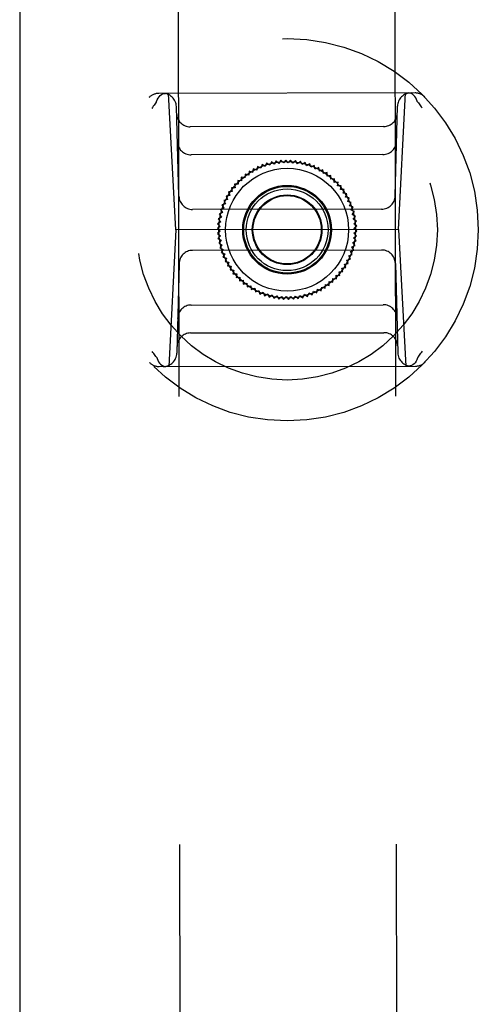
# Model space of a CAD drawing. Header units: inches. Extents: x 0 to 235, y 0 to 152.
# Tile 42 of 93: x 71.75 to 73.07, y 101.95 to 104.79. Entities that reach past the tile are written whole.
import ezdxf

# ---------------------------------------------------------------- set-up
doc = ezdxf.new("R2010")
doc.units = ezdxf.units.IN
doc.header["$LTSCALE"] = 12.916347
doc.header["$MEASUREMENT"] = 0
doc.linetypes.add('HIDDEN', pattern=[0.2, 0.1, -0.1])
doc.linetypes.add('PHANTOM', pattern=[0.8, 0.45, -0.05, 0.1, -0.05, 0.1, -0.05])
for name, color, linetype in [('02___PRT_ALL_AXES', 7, 'CONTINUOUS'), ('AVAILABLE_DOOR_SPACE', 7, 'CONTINUOUS'), ('DEFAULT_2', 8, 'HIDDEN')]:
    doc.layers.add(name, color=color, linetype=linetype)

msp = doc.modelspace()

# ---------------------------------------------------------------- linework, layer by layer
at = {"layer": '02___PRT_ALL_AXES', "color": 8, "linetype": 'HIDDEN'}
for p, q in [((72.25, 77.8723), (72.2033, 107.3722)), ((72.875, 77.8733), (72.8283, 107.3732))]:
    msp.add_line(p, q, dxfattribs=at)
at = {"layer": 'AVAILABLE_DOOR_SPACE', "color": 4, "linetype": 'PHANTOM'}
msp.add_line((71.7498, 107.3106), (71.7498, 78.0606), dxfattribs=at)
at = {"layer": 'DEFAULT_2', "color": 8, "linetype": 'HIDDEN'}
for p, q in [((72.8895, 104.5795), (72.1509, 104.5784)), ((72.1999, 104.1847), (72.1787, 104.5784)), ((72.8417, 104.1858), (72.8617, 104.5795)), ((72.2088, 104.2821), (72.2017, 104.5401)), ((72.8325, 104.2831), (72.8388, 104.5411)), ((72.7991, 104.4829), (72.2416, 104.482)), ((72.7971, 104.4022), (72.2439, 104.4013)), ((72.4484, 104.3729), (72.4452, 104.3626)), ((72.4577, 104.3675), (72.4484, 104.3729)), ((72.4617, 104.3775), (72.4577, 104.3675)), ((72.4706, 104.3714), (72.4617, 104.3775)), ((72.4753, 104.3811), (72.4706, 104.3714)), ((72.4837, 104.3745), (72.4753, 104.3811)), ((72.489, 104.3838), (72.4837, 104.3745)), ((72.497, 104.3766), (72.489, 104.3838)), ((72.503, 104.3856), (72.497, 104.3766)), ((72.5104, 104.3778), (72.503, 104.3856)), ((72.517, 104.3863), (72.5104, 104.3778)), ((72.5239, 104.378), (72.517, 104.3863)), ((72.531, 104.3861), (72.5239, 104.378)), ((72.5373, 104.3774), (72.531, 104.3861)), ((72.545, 104.3849), (72.5373, 104.3774)), ((72.5507, 104.3757), (72.545, 104.3849)), ((72.5589, 104.3827), (72.5507, 104.3757)), ((72.5639, 104.3732), (72.5589, 104.3827)), ((72.5726, 104.3796), (72.5639, 104.3732)), ((72.5769, 104.3697), (72.5726, 104.3796)), ((72.586, 104.3755), (72.5769, 104.3697)), ((72.5896, 104.3654), (72.586, 104.3755)), ((72.3995, 104.3457), (72.3992, 104.3349)), ((72.41, 104.343), (72.3995, 104.3457)), ((72.411, 104.3537), (72.41, 104.343)), ((72.4212, 104.3504), (72.411, 104.3537)), ((72.423, 104.361), (72.4212, 104.3504)), ((72.433, 104.3569), (72.423, 104.361)), ((72.4355, 104.3674), (72.433, 104.3569)), ((72.4452, 104.3626), (72.4355, 104.3674)), ((72.5991, 104.3705), (72.5896, 104.3654)), ((72.602, 104.3601), (72.5991, 104.3705)), ((72.6118, 104.3646), (72.602, 104.3601)), ((72.614, 104.354), (72.6118, 104.3646)), ((72.6241, 104.3578), (72.614, 104.354)), ((72.6256, 104.3471), (72.6241, 104.3578)), ((72.6359, 104.3502), (72.6256, 104.3471)), ((72.6366, 104.3394), (72.6359, 104.3502)), ((72.3688, 104.3169), (72.3708, 104.3064)), ((72.3796, 104.3165), (72.3688, 104.3169)), ((72.3784, 104.3272), (72.3796, 104.3165)), ((72.3891, 104.3261), (72.3784, 104.3272)), ((72.3886, 104.3368), (72.3891, 104.3261)), ((72.3992, 104.3349), (72.3886, 104.3368)), ((72.6471, 104.3417), (72.6366, 104.3394)), ((72.6471, 104.331), (72.6471, 104.3417)), ((72.6577, 104.3325), (72.6471, 104.331)), ((72.6569, 104.3218), (72.6577, 104.3325)), ((72.6677, 104.3226), (72.6569, 104.3218)), ((72.6661, 104.312), (72.6677, 104.3226)), ((72.3627, 104.2956), (72.352, 104.2945)), ((72.352, 104.2945), (72.3554, 104.2843)), ((72.3708, 104.3064), (72.36, 104.306)), ((72.36, 104.306), (72.3627, 104.2956)), ((72.6769, 104.312), (72.6661, 104.312)), ((72.6746, 104.3015), (72.6769, 104.312)), ((72.6854, 104.3009), (72.6746, 104.3015)), ((72.6824, 104.2905), (72.6854, 104.3009)), ((72.693, 104.2891), (72.6824, 104.2905)), ((72.6893, 104.279), (72.693, 104.2891)), ((72.3432, 104.2603), (72.3329, 104.257)), ((72.3489, 104.2725), (72.3384, 104.27)), ((72.3384, 104.27), (72.3432, 104.2603)), ((72.3554, 104.2843), (72.3448, 104.2825)), ((72.3448, 104.2825), (72.3489, 104.2725)), ((72.6999, 104.2768), (72.6893, 104.279)), ((72.6954, 104.267), (72.6999, 104.2768)), ((72.7058, 104.2641), (72.6954, 104.267)), ((72.7007, 104.2546), (72.7058, 104.2641)), ((72.7932, 104.2447), (72.2482, 104.2439)), ((72.3345, 104.2349), (72.3248, 104.2302)), ((72.3384, 104.2477), (72.3284, 104.2437)), ((72.3284, 104.2437), (72.3345, 104.2349)), ((72.3329, 104.257), (72.3384, 104.2477)), ((72.7109, 104.251), (72.7007, 104.2546)), ((72.7051, 104.2419), (72.7109, 104.251)), ((72.715, 104.2376), (72.7051, 104.2419)), ((72.7086, 104.2289), (72.715, 104.2376)), ((72.3294, 104.2084), (72.3204, 104.2025)), ((72.3315, 104.2217), (72.3221, 104.2164)), ((72.3221, 104.2164), (72.3294, 104.2084)), ((72.3248, 104.2302), (72.3315, 104.2217)), ((72.7182, 104.2239), (72.7086, 104.2289)), ((72.7112, 104.2157), (72.7182, 104.2239)), ((72.7204, 104.2101), (72.7112, 104.2157)), ((72.7129, 104.2024), (72.7204, 104.2101)), ((72.1999, 104.1847), (72.1799, 103.791)), ((72.8417, 104.1858), (72.1999, 104.1847)), ((72.3282, 104.195), (72.3197, 104.1884)), ((72.3197, 104.1884), (72.328, 104.1816)), ((72.328, 104.1816), (72.32, 104.1744)), ((72.32, 104.1744), (72.3287, 104.1681)), ((72.3204, 104.2025), (72.3282, 104.195)), ((72.7216, 104.1961), (72.7129, 104.2024)), ((72.7134, 104.1755), (72.7219, 104.1821)), ((72.7212, 104.168), (72.7134, 104.1755)), ((72.7136, 104.1889), (72.7216, 104.1961)), ((72.7219, 104.1821), (72.7136, 104.1889)), ((72.8417, 104.1858), (72.8629, 103.7921)), ((72.3287, 104.1681), (72.3212, 104.1604)), ((72.3212, 104.1604), (72.3304, 104.1548)), ((72.3304, 104.1548), (72.3235, 104.1466)), ((72.3235, 104.1466), (72.333, 104.1416)), ((72.7101, 104.1488), (72.7195, 104.1541)), ((72.7168, 104.1403), (72.7101, 104.1488)), ((72.7122, 104.1621), (72.7212, 104.168)), ((72.7195, 104.1541), (72.7122, 104.1621)), ((72.7934, 104.1266), (72.2484, 104.1258)), ((72.333, 104.1416), (72.3266, 104.1329)), ((72.3266, 104.1329), (72.3365, 104.1286)), ((72.3365, 104.1286), (72.3308, 104.1195)), ((72.3308, 104.1195), (72.3409, 104.1159)), ((72.7032, 104.1228), (72.7132, 104.1268)), ((72.7087, 104.1135), (72.7032, 104.1228)), ((72.7071, 104.1356), (72.7168, 104.1403)), ((72.7132, 104.1268), (72.7071, 104.1356)), ((72.3409, 104.1159), (72.3358, 104.1064)), ((72.3358, 104.1064), (72.3462, 104.1035)), ((72.3462, 104.1035), (72.3418, 104.0937)), ((72.3418, 104.0937), (72.3523, 104.0915)), ((72.3523, 104.0915), (72.3486, 104.0814)), ((72.6928, 104.098), (72.7032, 104.1005)), ((72.6969, 104.088), (72.6928, 104.098)), ((72.6984, 104.1102), (72.7087, 104.1135)), ((72.7032, 104.1005), (72.6984, 104.1102)), ((72.2091, 104.0874), (72.2028, 103.8294)), ((72.3486, 104.0814), (72.3593, 104.08)), ((72.3593, 104.08), (72.3563, 104.0696)), ((72.3563, 104.0696), (72.367, 104.069)), ((72.367, 104.069), (72.3647, 104.0585)), ((72.6709, 104.0641), (72.6816, 104.0645)), ((72.6728, 104.0535), (72.6709, 104.0641)), ((72.6789, 104.0749), (72.6896, 104.076)), ((72.6816, 104.0645), (72.6789, 104.0749)), ((72.6862, 104.0862), (72.6969, 104.088)), ((72.6896, 104.076), (72.6862, 104.0862)), ((72.8328, 104.0883), (72.84, 103.8304)), ((72.3647, 104.0585), (72.3755, 104.0585)), ((72.3755, 104.0585), (72.3739, 104.0479)), ((72.3739, 104.0479), (72.3847, 104.0487)), ((72.3847, 104.0487), (72.3839, 104.0379)), ((72.3839, 104.0379), (72.3945, 104.0395)), ((72.3945, 104.0395), (72.3945, 104.0288)), ((72.6421, 104.0248), (72.6424, 104.0356)), ((72.6424, 104.0356), (72.653, 104.0337)), ((72.653, 104.0337), (72.6525, 104.0444)), ((72.6525, 104.0444), (72.6632, 104.0433)), ((72.6632, 104.0433), (72.662, 104.054)), ((72.662, 104.054), (72.6728, 104.0535)), ((72.3945, 104.0288), (72.405, 104.0311)), ((72.405, 104.0311), (72.4057, 104.0203)), ((72.4057, 104.0203), (72.416, 104.0234)), ((72.416, 104.0234), (72.4175, 104.0127)), ((72.4175, 104.0127), (72.4276, 104.0165)), ((72.4276, 104.0165), (72.4298, 104.0059)), ((72.4298, 104.0059), (72.4396, 104.0104)), ((72.4396, 104.0104), (72.4425, 104)), ((72.4425, 104), (72.452, 104.0051)), ((72.452, 104.0051), (72.4556, 103.995)), ((72.5932, 103.9976), (72.5964, 104.0079)), ((72.5964, 104.0079), (72.6061, 104.0031)), ((72.6061, 104.0031), (72.6086, 104.0136)), ((72.6086, 104.0136), (72.6186, 104.0095)), ((72.6186, 104.0095), (72.6204, 104.0201)), ((72.6204, 104.0201), (72.6306, 104.0168)), ((72.6306, 104.0168), (72.6317, 104.0275)), ((72.6317, 104.0275), (72.6421, 104.0248)), ((72.4556, 103.995), (72.4647, 104.0008)), ((72.4647, 104.0008), (72.4691, 103.9909)), ((72.4691, 103.9909), (72.4777, 103.9973)), ((72.4777, 103.9973), (72.4827, 103.9878)), ((72.4827, 103.9878), (72.4909, 103.9948)), ((72.4909, 103.9948), (72.4966, 103.9856)), ((72.4966, 103.9856), (72.5043, 103.9931)), ((72.5043, 103.9931), (72.5106, 103.9844)), ((72.5106, 103.9844), (72.5177, 103.9924)), ((72.5177, 103.9924), (72.5246, 103.9842)), ((72.5246, 103.9842), (72.5312, 103.9927)), ((72.5312, 103.9927), (72.5387, 103.9849)), ((72.5387, 103.9849), (72.5446, 103.9939)), ((72.5446, 103.9939), (72.5526, 103.9867)), ((72.5526, 103.9867), (72.5579, 103.996)), ((72.5579, 103.996), (72.5664, 103.9894)), ((72.5664, 103.9894), (72.571, 103.9991)), ((72.571, 103.9991), (72.5799, 103.993)), ((72.5799, 103.993), (72.5839, 104.003)), ((72.5839, 104.003), (72.5932, 103.9976)), ((72.2445, 103.9683), (72.7978, 103.9692)), ((72.2426, 103.8876), (72.8, 103.8884)), ((72.1521, 103.791), (72.8908, 103.7921))]:
    msp.add_line(p, q, dxfattribs=at)
for points in [[(72.1446, 104.5548), (72.1464, 104.5598), (72.1488, 104.5644), (72.1516, 104.5685), (72.1548, 104.5719), (72.1583, 104.5747), (72.162, 104.5767), (72.1659, 104.578), (72.1699, 104.5784)], [(72.8958, 104.556), (72.894, 104.561), (72.8916, 104.5656), (72.8888, 104.5697), (72.8856, 104.5731), (72.8821, 104.5759), (72.8784, 104.5779), (72.8744, 104.5791), (72.8705, 104.5795)], [(72.1436, 104.5527), (72.1414, 104.5498), (72.1392, 104.5469), (72.1371, 104.544), (72.135, 104.5411), (72.1329, 104.5381), (72.1308, 104.5351)], [(72.1436, 104.5527), (72.1438, 104.553), (72.144, 104.5534), (72.1442, 104.5537), (72.1443, 104.5541), (72.1445, 104.5544), (72.1446, 104.5548)], [(72.8969, 104.5539), (72.8967, 104.5542), (72.8965, 104.5546), (72.8963, 104.5549), (72.8961, 104.5553), (72.896, 104.5556), (72.8958, 104.556)], [(72.8969, 104.5539), (72.8991, 104.551), (72.9012, 104.5481), (72.9034, 104.5452), (72.9055, 104.5423), (72.9076, 104.5393), (72.9097, 104.5363)], [(72.1447, 103.8166), (72.1425, 103.8195), (72.1404, 103.8224), (72.1382, 103.8253), (72.1361, 103.8282), (72.134, 103.8312), (72.1319, 103.8342)], [(72.8981, 103.8178), (72.9002, 103.8206), (72.9024, 103.8236), (72.9045, 103.8265), (72.9066, 103.8294), (72.9087, 103.8324), (72.9108, 103.8354)], [(72.1447, 103.8166), (72.1449, 103.8163), (72.1452, 103.8159), (72.1453, 103.8156), (72.1455, 103.8152), (72.1457, 103.8149), (72.1458, 103.8145)], [(72.1458, 103.8145), (72.1476, 103.8095), (72.15, 103.8049), (72.1528, 103.8008), (72.156, 103.7974), (72.1595, 103.7946), (72.1633, 103.7926), (72.1672, 103.7914), (72.1712, 103.791)], [(72.897, 103.8157), (72.8952, 103.8107), (72.8928, 103.8061), (72.89, 103.802), (72.8868, 103.7985), (72.8833, 103.7958), (72.8796, 103.7938), (72.8757, 103.7925), (72.8717, 103.7921)], [(72.8981, 103.8178), (72.8978, 103.8174), (72.8976, 103.8171), (72.8975, 103.8168), (72.8973, 103.8164), (72.8971, 103.8161), (72.897, 103.8157)]]:
    msp.add_lwpolyline(points, dxfattribs=at)
for radius in [0.5512, 0.4331, 0.1969, 0.1772, 0.128, 0.125, 0.1179, 0.1004, 0.0984]:
    msp.add_circle((72.5208, 104.1852), radius, dxfattribs=at)
for centre, start, end in [((72.1509, 104.539), 90.0907, 136.2777), ((72.1623, 104.539), 1.5907, 90.0907), ((72.8782, 104.5401), 90.0907, 178.5907), ((72.8896, 104.5402), 43.9038, 90.0907), ((72.2416, 104.5214), 181.5907, 270.0907), ((72.799, 104.5223), 270.0907, 358.5907), ((72.2438, 104.4407), 181.5907, 270.0907), ((72.797, 104.4416), 270.0907, 358.5907), ((72.2482, 104.2832), 181.5907, 270.0907), ((72.7931, 104.2841), 270.0907, 358.5907), ((72.2485, 104.0864), 90.0907, 178.5907), ((72.7934, 104.0873), 1.5907, 90.0907), ((72.2446, 103.9289), 90.0907, 178.5907), ((72.7978, 103.9298), 1.5907, 90.0907), ((72.2426, 103.8482), 90.0907, 178.5907), ((72.8001, 103.8491), 1.5907, 90.0907), ((72.1634, 103.8304), 270.0907, 358.5907), ((72.8793, 103.8315), 181.5907, 270.0907), ((72.152, 103.8303), 223.9038, 270.0907), ((72.8907, 103.8315), 270.0907, 316.2777)]:
    msp.add_arc(centre, 0.0394, start, end, dxfattribs=at)

doc.saveas('drawing.dxf')
